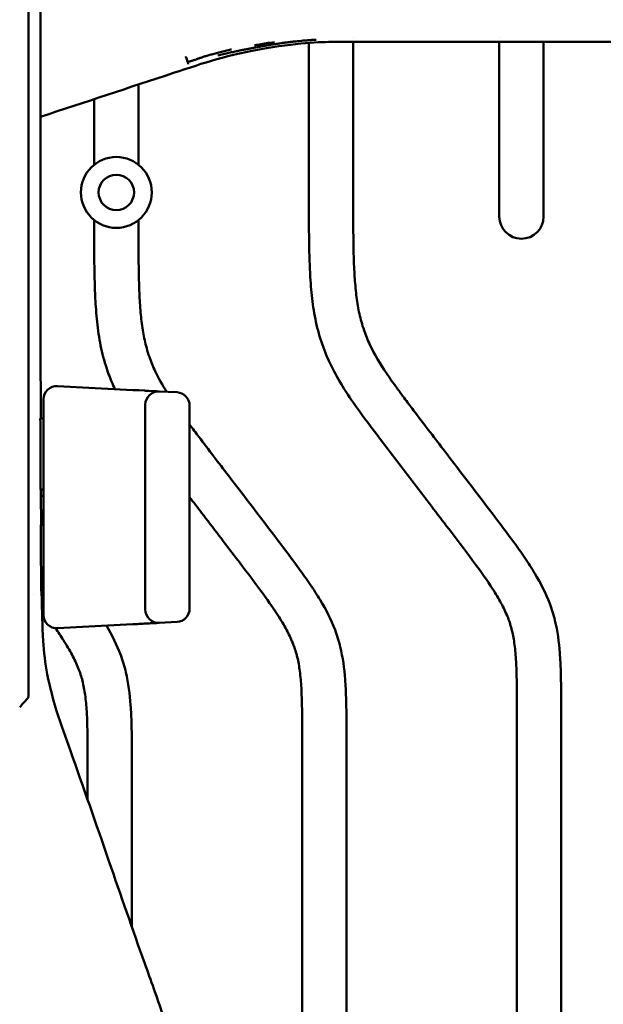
# Model space of a CAD drawing. Header units: millimetres. Extents: x 0 to 4878, y -120 to 1682.
# Tile 99 of 256: x 577 to 643, y 1074 to 1186. Entities that reach past the tile are written whole.
import ezdxf

# ---------------------------------------------------------------- set-up
doc = ezdxf.new("R2010")
doc.units = ezdxf.units.MM
doc.header["$LTSCALE"] = 2
doc.layers.add('Sichtbar (ISO)', color=7, linetype='Continuous', lineweight=50)

msp = doc.modelspace()

# ---------------------------------------------------------------- linework, layer by layer
at = {"layer": 'Sichtbar (ISO)'}
for p, q in [((609.5328, 1183.2232), (609.5328, 1183.2234)), ((609.5328, 1163.4829), (609.5328, 1182.9264)), ((614.5328, 1183.5627), (614.5328, 1183.5626)), ((614.5328, 1183.0321), (614.5328, 1163.4829)), ((631.0328, 1183.5618), (631.0328, 1183.5619)), ((631.0328, 1163.3071), (631.0328, 1183.0309)), ((636.0328, 1183.0312), (636.0328, 1163.3071)), ((595.841, 1180.7643), (595.8179, 1180.8343)), ((590.2828, 1178.2225), (590.2828, 1169.1611)), ((585.2828, 1169.1611), (585.2828, 1176.5759)), ((585.2828, 1160.4948), (585.2828, 1162.9161)), ((590.2828, 1162.9161), (590.2828, 1160.4948)), ((581.1276, 1144.0862), (581.1276, 1144.0862)), ((581.1361, 1144.1808), (589.6363, 1143.7354)), ((579.5578, 1118.3443), (579.5578, 1142.6829)), ((590.3074, 1143.7002), (590.9587, 1143.6661)), ((591.47, 1143.6393), (591.9913, 1143.612)), ((592.304, 1143.5956), (592.6357, 1143.5782)), ((592.6363, 1143.5782), (594.6363, 1143.4734)), ((591.0578, 1118.947), (591.0578, 1142.0802)), ((596.0578, 1141.9754), (596.0578, 1119.0518)), ((579.199, 1140.5136), (579.5578, 1140.5136)), ((579.5578, 1132.5136), (579.2214, 1132.5136)), ((579.2407, 1128.5136), (579.5578, 1128.5136)), ((578.4641, 1120.6968), (578.4641, 1120.6968)), ((579.5578, 1120.5136), (579.3227, 1120.5136)), ((589.6363, 1117.2919), (581.1361, 1116.8464)), ((592.6363, 1117.449), (594.6363, 1117.5538)), ((581.1275, 1116.941), (581.1275, 1116.941)), ((633.0328, 1034.2256), (633.0328, 1108.0516)), ((638.0328, 1108.0516), (638.0328, 1034.2256)), ((608.7828, 1067.8655), (608.7828, 1105.0636)), ((613.7828, 1105.0636), (613.7828, 1067.4289)), ((584.5328, 1097.5122), (584.5328, 1102.0755)), ((589.5328, 1102.0755), (589.5328, 1083.1303))]:
    msp.add_line(p, q, dxfattribs=at)
for radius in [4, 2]:
    msp.add_circle((587.7828, 1166.0386), radius, dxfattribs=at)
for centre, radius, start, end in [((633.5328, 1163.3071), 2.5, 180, 0), ((581.0578, 1142.6829), 1.5, 87.001565, 180), ((592.5578, 1142.0802), 1.5, 87.001018, 180), ((594.5578, 1141.9754), 1.5, 0, 86.998871), ((579.5578, 1130.5136), 1.3, 90, 102.874991), ((579.5578, 1130.5136), 1.3, 257.65399, 270), ((581.0578, 1118.3443), 1.5, 180, 272.998418), ((592.5578, 1118.947), 1.5, 180, 272.999), ((594.5578, 1119.0518), 1.5, 273.00115, 0)]:
    msp.add_arc(centre, radius, start, end, dxfattribs=at)
msp.add_ellipse((589.5579, 1118.7898), major_axis=(0.0785, -1.4979), ratio=0.00704433, start_param=0, end_param=0.00002268, dxfattribs=at)
for points, knots in [([(577.8474, 1109.171), (577.8473, 1110.5076), (577.847, 1111.729), (577.8483, 1116.8877), (577.8475, 1123.6858), (577.8474, 1161.1208), (577.8475, 1178.3172), (577.8475, 1195.5136)], [0.000001, 0.000001, 0.000001, 0.000001, 0.40419761, 0.40419761, 1.50301688, 1.50301688, 2.43666723, 2.43666723, 2.43666723, 2.43666723]), ([(579.2217, 1195.5136), (579.2217, 1192.1803), (579.2217, 1188.8469), (579.222, 1175.5136), (579.2219, 1165.5136), (579.2303, 1150.5136), (579.2344, 1145.5136), (579.2437, 1140.5136)], [0, 0, 0, 0, 1, 1, 4.00000017, 4.00000017, 5.5000033, 5.5000033, 5.5000033, 5.5000033]), ([(579.2222, 1174.5798), (584.2298, 1176.2288), (589.2375, 1177.8776), (597.7873, 1180.6945), (600.2221, 1181.5472), (608.6677, 1183), (611.3215, 1183.0269), (614.2595, 1183.0347), (617.4105, 1183.0311), (649.5578, 1183.031)], [0.58022441, 0.58022441, 0.58022441, 0.58022441, 2.16185702, 2.16185702, 3.28079671, 3.28079671, 4.25793696, 4.25793696, 5.4751833, 5.4751833, 5.4751833, 5.4751833]), ([(603.2449, 1182.3575), (603.2979, 1182.3675), (603.3513, 1182.3776), (603.4052, 1182.3877), (603.4415, 1182.3945), (603.4779, 1182.4013), (603.5146, 1182.4081), (603.6275, 1182.4291), (603.7424, 1182.4503), (603.86, 1182.4717), (604.0078, 1182.4986), (604.1599, 1182.5259), (604.3167, 1182.5536), (604.4047, 1182.5691), (604.4942, 1182.5848), (604.5853, 1182.6005), (604.649, 1182.6115), (604.7136, 1182.6226), (604.779, 1182.6337), (604.9319, 1182.6596), (605.089, 1182.6858), (605.2501, 1182.7118), (605.4078, 1182.7373), (605.5692, 1182.7626), (605.7343, 1182.7877), (605.7609, 1182.7918), (605.7875, 1182.7958), (605.8143, 1182.7998), (605.9502, 1182.8203), (606.0889, 1182.8406), (606.2296, 1182.8608), (606.3384, 1182.8763), (606.4484, 1182.8918), (606.5597, 1182.9071)], [0.623361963, 0.623361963, 0.623361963, 0.623361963, 0.635020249, 0.635020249, 0.635020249, 0.642857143, 0.642857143, 0.642857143, 0.666961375, 0.666961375, 0.666961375, 0.697278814, 0.697278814, 0.697278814, 0.714285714, 0.714285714, 0.714285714, 0.726191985, 0.726191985, 0.726191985, 0.754052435, 0.754052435, 0.754052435, 0.781324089, 0.781324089, 0.781324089, 0.785714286, 0.785714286, 0.785714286, 0.808019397, 0.808019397, 0.808019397, 0.825259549, 0.825259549, 0.825259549, 0.825259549]), ([(606.5597, 1182.9071), (606.6148, 1182.9146), (606.6703, 1182.9222), (606.7262, 1182.9297), (606.8787, 1182.9501), (607.034, 1182.9703), (607.1919, 1182.99), (607.2004, 1182.9911), (607.2088, 1182.9922), (607.2172, 1182.9932), (607.3747, 1183.0128), (607.5348, 1183.032), (607.6973, 1183.0506), (607.7464, 1183.0562), (607.7957, 1183.0618), (607.8453, 1183.0673)], [0.8252595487, 0.8252595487, 0.8252595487, 0.8252595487, 0.8338020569, 0.8338020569, 0.8338020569, 0.8571428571, 0.8571428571, 0.8571428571, 0.8583865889, 0.8583865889, 0.8583865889, 0.8816304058, 0.8816304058, 0.8816304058, 0.8886582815, 0.8886582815, 0.8886582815, 0.8886582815]), ([(608.65, 1183.1499), (608.6701, 1183.1518), (608.6902, 1183.1536), (608.7104, 1183.1555), (608.8312, 1183.1667), (608.9533, 1183.1774), (609.0762, 1183.1877), (609.2256, 1183.2003), (609.3762, 1183.2121), (609.5277, 1183.2231), (609.6792, 1183.2341), (609.8317, 1183.2443), (609.9846, 1183.2536), (610.1017, 1183.2608), (610.2192, 1183.2675), (610.3368, 1183.2736)], [0.9258455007, 0.9258455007, 0.9258455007, 0.9258455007, 0.9285714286, 0.9285714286, 0.9285714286, 0.9449348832, 0.9449348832, 0.9449348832, 0.9648424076, 0.9648424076, 0.9648424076, 0.9847485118, 0.9847485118, 0.9847485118, 1, 1, 1, 1]), ([(600.8001, 1182.1736), (600.7728, 1182.1682), (600.6378, 1182.1409), (600.3991, 1182.0881), (600.093, 1182.0147), (599.8027, 1181.9467), (599.5195, 1181.8801), (599.2341, 1181.806), (598.9558, 1181.7307), (598.6759, 1181.6526), (598.4666, 1181.5962), (598.2351, 1181.5328), (598.0136, 1181.4689), (597.8004, 1181.4034), (597.6035, 1181.3381), (597.4224, 1181.276), (597.2587, 1181.2197), (597.1065, 1181.1671), (596.9449, 1181.1115), (596.8071, 1181.0645), (596.6817, 1181.0222), (596.5538, 1180.9798), (596.44, 1180.9428), (596.3344, 1180.9092), (596.2394, 1180.8797), (596.1415, 1180.85), (596.0553, 1180.8246), (595.9763, 1180.8018), (595.9048, 1180.7819), (595.8615, 1180.7699), (595.841, 1180.7643)], [0.335331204, 0.335331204, 0.335331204, 0.335331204, 0.341463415, 0.365853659, 0.390243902, 0.414634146, 0.43902439, 0.463414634, 0.487804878, 0.512195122, 0.536585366, 0.56097561, 0.585365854, 0.609756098, 0.634146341, 0.658536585, 0.682926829, 0.707317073, 0.731707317, 0.756097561, 0.780487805, 0.804878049, 0.829268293, 0.853658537, 0.87804878, 0.902439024, 0.926829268, 0.951219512, 0.975609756, 0.9999984, 0.9999984, 0.9999984, 0.9999984]), ([(599.2519, 1181.5078), (599.4501, 1181.5567), (599.6519, 1181.6052), (599.8551, 1181.6528), (599.8686, 1181.6559), (599.882, 1181.659), (599.8954, 1181.6622), (600.0944, 1181.7086), (600.2944, 1181.7541), (600.493, 1181.7981), (600.5847, 1181.8185), (600.6762, 1181.8385), (600.767, 1181.8582), (600.8587, 1181.8781), (600.9498, 1181.8976), (601.0405, 1181.9169), (601.1471, 1181.9395), (601.2532, 1181.9618), (601.3592, 1181.9839)], [0.309410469, 0.309410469, 0.309410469, 0.309410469, 0.357142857, 0.357142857, 0.357142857, 0.360295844, 0.360295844, 0.360295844, 0.406991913, 0.406991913, 0.406991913, 0.428571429, 0.428571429, 0.428571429, 0.45035657, 0.45035657, 0.45035657, 0.475953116, 0.475953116, 0.475953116, 0.475953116]), ([(601.3592, 1181.9839), (601.4222, 1181.997), (601.4852, 1182.01), (601.5483, 1182.023), (601.5848, 1182.0306), (601.6213, 1182.0381), (601.6579, 1182.0456), (601.7808, 1182.0708), (601.904, 1182.0958), (602.0281, 1182.1208), (602.181, 1182.1515), (602.3352, 1182.1822), (602.4916, 1182.2128), (602.5138, 1182.2171), (602.536, 1182.2215), (602.5583, 1182.2258), (602.6868, 1182.2509), (602.817, 1182.2761), (602.9494, 1182.3014), (603.0466, 1182.32), (603.145, 1182.3387), (603.2449, 1182.3575)], [0.475953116, 0.475953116, 0.475953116, 0.475953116, 0.491179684, 0.491179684, 0.491179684, 0.5, 0.5, 0.5, 0.529663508, 0.529663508, 0.529663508, 0.566234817, 0.566234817, 0.566234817, 0.571428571, 0.571428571, 0.571428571, 0.601374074, 0.601374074, 0.601374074, 0.623361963, 0.623361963, 0.623361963, 0.623361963]), ([(595.8179, 1180.8343), (595.7919, 1180.904), (595.761, 1180.9867), (595.6715, 1181.226), (595.6243, 1181.3497), (595.6206, 1181.3629), (595.62, 1181.3633), (595.6195, 1181.3649)], [-0.00607932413, -0.00607932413, -0.00607932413, -0.00607932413, -0.00376663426, -0.00376663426, 0, 0, 0.00033298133, 0.00033298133, 0.00033298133, 0.00033298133]), ([(595.8924, 1180.535), (595.8944, 1180.5381), (595.8949, 1180.5496), (595.8918, 1180.5683), (595.8886, 1180.5871), (595.8818, 1180.6129), (595.8733, 1180.646), (595.8665, 1180.6723), (595.8586, 1180.7032), (595.8489, 1180.7373), (595.8464, 1180.7461), (595.8437, 1180.7551), (595.8409, 1180.7643)], [0, 0, 0, 0, 0.333333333, 0.333333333, 0.333333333, 0.666666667, 0.666666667, 0.666666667, 0.931435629, 0.931435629, 0.931435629, 0.999999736, 0.999999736, 0.999999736, 0.999999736]), ([(633.0328, 1108.0516), (633.0271, 1108.9428), (633.0183, 1110.2448), (632.9787, 1112.0162), (632.912, 1113.5115), (632.7649, 1115.1223), (632.4615, 1116.7424), (631.9665, 1118.2372), (631.2322, 1119.7458), (630.0461, 1121.7107), (628.1267, 1124.3901), (625.2112, 1128.2215), (621.6572, 1132.8637), (618.1985, 1137.387), (615.4324, 1141.0307), (613.557, 1143.7251), (612.1731, 1146.1223), (611.1035, 1148.5212), (610.3502, 1151.0803), (609.8989, 1153.7462), (609.68, 1156.3318), (609.5547, 1159.5844), (609.5328, 1161.9265), (609.5328, 1163.4829)], [0, 0, 0, 0, 0.04297559, 0.06278076, 0.0854317, 0.11514694, 0.14072638, 0.16476834, 0.190854, 0.22144305, 0.27524796, 0.3494912, 0.45329026, 0.55673705, 0.62367313, 0.67355519, 0.71475576, 0.75686986, 0.79990096, 0.84305468, 0.88707708, 0.92495401, 1, 1, 1, 1]), ([(614.5328, 1163.4829), (614.5408, 1162.2215), (614.5484, 1160.96), (614.574, 1159.6988), (614.5899, 1158.9171), (614.6127, 1158.1355), (614.6507, 1157.3545), (614.6854, 1156.6411), (614.7328, 1155.9282), (614.802, 1155.2174), (614.8663, 1154.5569), (614.9493, 1153.8983), (615.0616, 1153.2442), (615.1661, 1152.6356), (615.2958, 1152.0311), (615.4601, 1151.436), (615.5509, 1151.1069), (615.6522, 1150.7808), (615.7644, 1150.4583), (615.9552, 1149.9096), (616.1774, 1149.3714), (616.4252, 1148.8459), (616.9522, 1147.7286), (617.5953, 1146.6686), (618.2846, 1145.6423), (618.6736, 1145.0633), (619.0773, 1144.495), (619.4882, 1143.9312), (619.7508, 1143.5709), (620.0164, 1143.2125), (620.2835, 1142.8554), (620.6394, 1142.3793), (620.9979, 1141.9055), (621.3569, 1141.432), (622.4641, 1139.9718), (623.5761, 1138.5148), (624.69, 1137.0593), (626.8402, 1134.2497), (628.9972, 1131.4457), (631.1295, 1128.6227), (631.6403, 1127.9463), (632.1498, 1127.2689), (632.6494, 1126.5841), (633.0849, 1125.9873), (633.513, 1125.385), (633.9277, 1124.7738), (634.3166, 1124.2008), (634.6937, 1123.62), (635.0506, 1123.0263), (635.7017, 1121.9431), (636.2854, 1120.8169), (636.7312, 1119.6356), (636.9663, 1119.0122), (637.1631, 1118.3735), (637.3214, 1117.7264), (637.6164, 1116.5199), (637.7775, 1115.2843), (637.8713, 1114.0458), (637.9226, 1113.3673), (637.9538, 1112.6878), (637.9765, 1112.008), (638.0205, 1110.69), (638.0328, 1109.3706), (638.0328, 1108.0516)], [0, 0, 0, 0, 0.06082574, 0.06082574, 0.06082574, 0.09852746, 0.09852746, 0.09852746, 0.13296707, 0.13296707, 0.13296707, 0.16496184, 0.16496184, 0.16496184, 0.19472835, 0.19472835, 0.19472835, 0.21118575, 0.21118575, 0.21118575, 0.2391865, 0.2391865, 0.2391865, 0.29871939, 0.29871939, 0.29871939, 0.33231212, 0.33231212, 0.33231212, 0.35378058, 0.35378058, 0.35378058, 0.38239728, 0.38239728, 0.38239728, 0.47064356, 0.47064356, 0.47064356, 0.64098929, 0.64098929, 0.64098929, 0.68180329, 0.68180329, 0.68180329, 0.71737714, 0.71737714, 0.71737714, 0.75073498, 0.75073498, 0.75073498, 0.81160036, 0.81160036, 0.81160036, 0.84371626, 0.84371626, 0.84371626, 0.90359571, 0.90359571, 0.90359571, 0.93640046, 0.93640046, 0.93640046, 1, 1, 1, 1]), ([(587.6272, 1143.8407), (587.3663, 1144.3956), (587.1275, 1144.9608), (586.9153, 1145.5357), (586.6063, 1146.3732), (586.3536, 1147.2315), (586.1526, 1148.1012), (585.9511, 1148.9733), (585.8015, 1149.8568), (585.6886, 1150.7447), (585.5734, 1151.6504), (585.4963, 1152.5606), (585.4418, 1153.472), (585.3949, 1154.2561), (585.3646, 1155.0411), (585.3421, 1155.8263), (585.2973, 1157.382), (585.2828, 1158.9385), (585.2828, 1160.4948)], [0.727325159, 0.727325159, 0.727325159, 0.727325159, 0.756869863, 0.756869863, 0.756869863, 0.799900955, 0.799900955, 0.799900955, 0.843054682, 0.843054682, 0.843054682, 0.88707708, 0.88707708, 0.88707708, 0.924954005, 0.924954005, 0.924954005, 1, 1, 1, 1]), ([(590.2828, 1160.4948), (590.2908, 1159.2334), (590.2984, 1157.9719), (590.324, 1156.7108), (590.3399, 1155.9291), (590.3627, 1155.1475), (590.4007, 1154.3665), (590.4354, 1153.6531), (590.4828, 1152.9402), (590.552, 1152.2293), (590.6163, 1151.5689), (590.6993, 1150.9102), (590.8116, 1150.2561), (590.9161, 1149.6476), (591.0458, 1149.043), (591.2101, 1148.4479), (591.3009, 1148.1189), (591.4022, 1147.7928), (591.5144, 1147.4703), (591.7052, 1146.9216), (591.9274, 1146.3834), (592.1752, 1145.8579), (592.5529, 1145.057), (592.9903, 1144.2856), (593.4616, 1143.5349)], [0, 0, 0, 0, 0.060825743, 0.060825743, 0.060825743, 0.098527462, 0.098527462, 0.098527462, 0.132967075, 0.132967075, 0.132967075, 0.164961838, 0.164961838, 0.164961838, 0.194728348, 0.194728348, 0.194728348, 0.211185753, 0.211185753, 0.211185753, 0.239186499, 0.239186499, 0.239186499, 0.281857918, 0.281857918, 0.281857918, 0.281857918]), ([(579.2214, 1132.5136), (579.2161, 1133.8453), (579.2118, 1135.1802), (579.2044, 1137.8465), (579.2014, 1139.1813), (579.199, 1140.5136)], [-0.799428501, -0.799428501, -0.799428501, -0.799428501, -0.399690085, -0.399690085, -0.000004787, -0.000004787, -0.000004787, -0.000004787]), ([(596.0578, 1139.8349), (596.4057, 1139.3697), (596.7561, 1138.9066), (597.1069, 1138.4439), (598.2141, 1136.9838), (599.3261, 1135.5268), (600.44, 1134.0713), (602.5902, 1131.2617), (604.7472, 1128.4577), (606.8795, 1125.6347), (607.3903, 1124.9583), (607.8998, 1124.2808), (608.3994, 1123.5961), (608.8349, 1122.9993), (609.263, 1122.3969), (609.6777, 1121.7858), (610.0666, 1121.2127), (610.4437, 1120.632), (610.8006, 1120.0383), (611.4517, 1118.9551), (612.0354, 1117.8289), (612.4812, 1116.6475), (612.7163, 1116.0242), (612.9131, 1115.3855), (613.0714, 1114.7384), (613.3664, 1113.5319), (613.5275, 1112.2963), (613.6213, 1111.0577), (613.6726, 1110.3792), (613.7038, 1109.6998), (613.7265, 1109.02), (613.7705, 1107.702), (613.7828, 1106.3825), (613.7828, 1105.0636)], [0.354431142, 0.354431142, 0.354431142, 0.354431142, 0.382397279, 0.382397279, 0.382397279, 0.470643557, 0.470643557, 0.470643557, 0.640989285, 0.640989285, 0.640989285, 0.68180329, 0.68180329, 0.68180329, 0.717377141, 0.717377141, 0.717377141, 0.750734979, 0.750734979, 0.750734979, 0.811600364, 0.811600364, 0.811600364, 0.843716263, 0.843716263, 0.843716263, 0.903595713, 0.903595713, 0.903595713, 0.936400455, 0.936400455, 0.936400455, 1, 1, 1, 1]), ([(608.7828, 1105.0636), (608.7771, 1105.9548), (608.7711, 1106.846), (608.7555, 1107.7371), (608.7484, 1108.1478), (608.7392, 1108.5585), (608.7258, 1108.969), (608.7104, 1109.4385), (608.6895, 1109.9078), (608.6591, 1110.3766), (608.6192, 1110.9915), (608.5631, 1111.6056), (608.4761, 1112.2158), (608.4012, 1112.7411), (608.3034, 1113.2634), (608.1699, 1113.7768), (608.0443, 1114.2594), (607.8871, 1114.7341), (607.7004, 1115.1967), (607.4978, 1115.6985), (607.2605, 1116.1861), (607.0035, 1116.6627), (606.7021, 1117.2217), (606.3737, 1117.7657), (606.0302, 1118.2998), (605.426, 1119.2393), (604.775, 1120.1481), (604.1133, 1121.0486), (603.2001, 1122.2912), (602.2665, 1123.5181), (601.3313, 1124.744), (600.0238, 1126.4578), (598.7133, 1128.1696), (597.4033, 1129.8818), (596.9547, 1130.4681), (596.5061, 1131.0545), (596.0578, 1131.641)], [0, 0, 0, 0, 0.042975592, 0.042975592, 0.042975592, 0.062780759, 0.062780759, 0.062780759, 0.085431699, 0.085431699, 0.085431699, 0.115146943, 0.115146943, 0.115146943, 0.140726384, 0.140726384, 0.140726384, 0.164768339, 0.164768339, 0.164768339, 0.190853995, 0.190853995, 0.190853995, 0.221443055, 0.221443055, 0.221443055, 0.275247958, 0.275247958, 0.275247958, 0.349491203, 0.349491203, 0.349491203, 0.453290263, 0.453290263, 0.453290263, 0.488838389, 0.488838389, 0.488838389, 0.488838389]), ([(579.3227, 1120.5136), (579.3142, 1120.9216), (579.3069, 1121.3381), (579.2877, 1122.5833), (579.277, 1123.5043), (579.2559, 1125.746), (579.247, 1127.2102), (579.2407, 1128.5136)], [0.000001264, 0.000001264, 0.000001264, 0.000001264, 0.122538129, 0.122538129, 0.369121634, 0.369121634, 0.750369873, 0.750369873, 0.750369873, 0.750369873]), ([(579.362, 1120.5136), (579.3903, 1118.8154), (579.4236, 1117.115), (579.5936, 1114.1466), (579.7509, 1112.8659), (580.2752, 1110.1387), (580.6554, 1108.7246), (581.5414, 1105.9181), (582.05, 1104.5077), (584.06, 1098.8938), (585.511, 1094.7241), (588.2938, 1086.6809), (589.6273, 1082.8179), (591.6759, 1077.1035), (592.3743, 1075.2176), (593.1891, 1072.7209), (593.3562, 1072.1874), (593.5146, 1071.641)], [0, 0, 0, 0, 0.50968393, 0.50968393, 0.89436763, 0.89436763, 1.37889093, 1.37889093, 1.92809085, 1.92809085, 3.57371489, 3.57371489, 5.10894922, 5.10894922, 5.87519636, 5.87519636, 6.07726492, 6.07726492, 6.07726492, 6.07726492]), ([(586.6586, 1117.1358), (587.2852, 1116.0707), (587.8455, 1114.9651), (588.2753, 1113.8079), (588.5102, 1113.1758), (588.7061, 1112.5282), (588.8628, 1111.8724), (589.1552, 1110.6496), (589.3115, 1109.3981), (589.4004, 1108.1439), (589.4491, 1107.4568), (589.4775, 1106.7689), (589.4963, 1106.0806), (589.5327, 1104.7463), (589.5328, 1103.4106), (589.5328, 1102.0755)], [0.752818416, 0.752818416, 0.752818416, 0.752818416, 0.811600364, 0.811600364, 0.811600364, 0.843716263, 0.843716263, 0.843716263, 0.903595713, 0.903595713, 0.903595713, 0.936400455, 0.936400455, 0.936400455, 1, 1, 1, 1]), ([(590.9598, 1117.3612), (590.9511, 1117.3607), (590.7431, 1117.3498), (590.5222, 1117.3382), (590.3084, 1117.327)], [0.708091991, 0.708091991, 0.708091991, 0.708091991, 0.714285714, 0.854914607, 0.854914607, 0.854914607, 0.854914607]), ([(591.9895, 1117.4151), (591.9857, 1117.4149), (591.842, 1117.4074), (591.6686, 1117.3983), (591.4822, 1117.3885), (591.472, 1117.388)], [0.424690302, 0.424690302, 0.424690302, 0.424690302, 0.428571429, 0.571428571, 0.579651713, 0.579651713, 0.579651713, 0.579651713]), ([(592.6357, 1117.449), (592.6316, 1117.4488), (592.5793, 1117.446), (592.427, 1117.4381), (592.3149, 1117.4322), (592.3032, 1117.4316)], [0.012788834, 0.012788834, 0.012788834, 0.012788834, 0.142857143, 0.285714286, 0.301926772, 0.301926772, 0.301926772, 0.301926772]), ([(584.5328, 1102.0755), (584.5316, 1102.9777), (584.5295, 1104.2956), (584.4986, 1106.0889), (584.4388, 1107.6028), (584.2982, 1109.2341), (583.9996, 1110.8756), (583.5063, 1112.3913), (582.7708, 1113.9221), (581.88, 1115.415), (581.2178, 1116.4028), (580.9066, 1116.8519)], [0, 0, 0, 0, 0.042975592, 0.06278076, 0.0854317, 0.115146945, 0.140726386, 0.164768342, 0.190853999, 0.221443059, 0.24743981, 0.24743981, 0.24743981, 0.24743981]), ([(576.867, 1107.9312), (577.0156, 1108.0941), (577.1642, 1108.2568), (577.4616, 1108.5823), (577.6104, 1108.745), (577.7591, 1108.9075)], [0.000038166, 0.000038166, 0.000038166, 0.000038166, 0.072867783, 0.072867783, 0.14572531, 0.14572531, 0.14572531, 0.14572531]), ([(577.8474, 1109.171), (577.8474, 1109.1451), (577.8458, 1109.119), (577.8384, 1109.0688), (577.8329, 1109.0449), (577.8178, 1108.9998), (577.8086, 1108.9789), (577.7863, 1108.9402), (577.7736, 1108.9228), (577.7591, 1108.9075)], [-0.0292116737, -0.0292116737, -0.0292116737, -0.0292116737, -0.0213784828, -0.0213784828, -0.0140102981, -0.0140102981, -0.0069822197, -0.0069822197, -0.0000249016, -0.0000249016, -0.0000249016, -0.0000249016])]:
    msp.add_open_spline(points, degree=3, knots=knots, dxfattribs=at)
for points in [[(605.6464, 1183.0034), (605.309, 1182.9595), (604.7011, 1182.8805), (603.9427, 1182.7435), (603.5542, 1182.6665), (603.3766, 1182.6316)], [(608.65, 1183.1499), (608.3815, 1183.1247), (608.1133, 1183.0971), (607.8453, 1183.0673)], [(589.6364, 1143.7354), (589.8617, 1143.7236), (590.0882, 1143.7117), (590.3074, 1143.7003)], [(590.9587, 1143.6661), (591.1391, 1143.6567), (591.3113, 1143.6476), (591.47, 1143.6393)], [(591.9913, 1143.612), (592.1107, 1143.6057), (592.2159, 1143.6002), (592.304, 1143.5956)], [(579.2652, 1132.5136), (579.2703, 1131.1803), (579.2762, 1129.8469), (579.2838, 1128.5136)], [(579.5578, 1118.7342), (579.5022, 1118.81), (579.4466, 1118.8858), (579.3909, 1118.9615)], [(590.3084, 1117.327), (590.0889, 1117.3155), (589.862, 1117.3037), (589.6364, 1117.2918)], [(591.472, 1117.388), (591.313, 1117.3797), (591.1406, 1117.3706), (590.9598, 1117.3612)], [(592.3032, 1117.4316), (592.2148, 1117.4269), (592.1093, 1117.4214), (591.9895, 1117.4151)]]:
    msp.add_open_spline(points, degree=3, dxfattribs=at)

doc.saveas('drawing.dxf')
